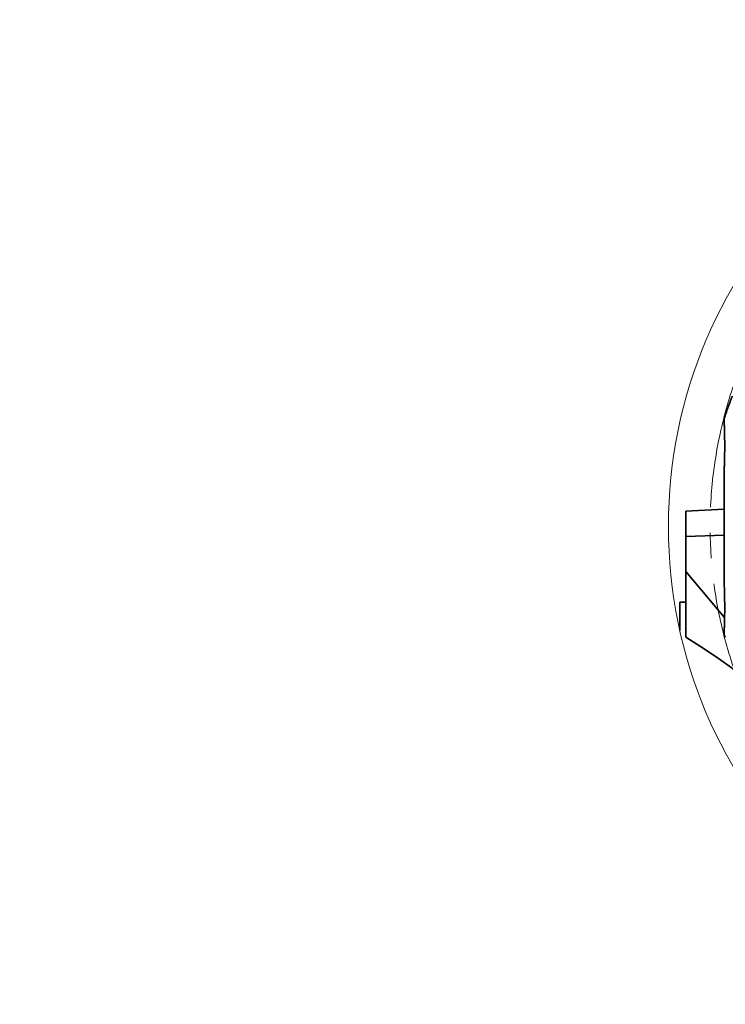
# Model space of a CAD drawing. Header units: millimetres. Extents: x 0 to 12429, y 0 to 8400.
# Tile 60 of 139: x 3391 to 4090, y 6396 to 7371. Entities that reach past the tile are written whole.
import ezdxf

# ---------------------------------------------------------------- set-up
doc = ezdxf.new("R2010")
doc.units = ezdxf.units.MM
doc.header["$LTSCALE"] = 20
doc.linetypes.add('CENTER', pattern=[10.16, 6.35, -1.27, 1.27, -1.27])
doc.styles.add('SLDTEXTSTYLE0', font='TXT', dxfattribs={"width": 0.605})
doc.dimstyles.new('SLDDIMSTYLE10', dxfattribs={"dimtxt": 70, "dimasz": 70, "dimexe": 0, "dimexo": 0.0625, "dimgap": 17.5, "dimtad": 0, "dimtih": 1, "dimtoh": 1, "dimdec": 1, "dimlfac": 0.5, "dimrnd": 1e-09, "dimzin": 12, "dimdsep": 46, "dimtxsty": 'SLDTEXTSTYLE0', "dimsah": 1, "dimcen": 0, "dimadec": 0, "dimazin": 3, "dimtfac": 1, "dimtofl": 0, "dimtmove": 0, "dimatfit": 3, "dimfxl": 1, "dimfrac": 2, "dimtolj": 1, "dimtzin": 12, "dimarcsym": 0})
doc.dimstyles.new('SLDDIMSTYLE9', dxfattribs={"dimtxt": 70, "dimasz": 70, "dimexe": 0, "dimexo": 0.0625, "dimgap": 17.5, "dimtad": 1, "dimdec": 1, "dimlfac": 0.5, "dimrnd": 1e-09, "dimzin": 12, "dimdsep": 46, "dimtxsty": 'SLDTEXTSTYLE0', "dimsah": 1, "dimcen": 0.09, "dimadec": 0, "dimazin": 3, "dimtfac": 1, "dimtofl": 0, "dimtmove": 0, "dimatfit": 3, "dimfxl": 1, "dimfrac": 2, "dimtolj": 1, "dimtzin": 12, "dimarcsym": 0})

# ---------------------------------------------------------------- blocks, each defined once
blk = doc.blocks.new('_D_66')
at = {"color": 7, "linetype": 'Continuous', "lineweight": 0}
for p, q in [((4183.84, 7428.69), (3138.26, 7428.69)), ((4290.65, 7243.69), (4183.84, 7428.69)), ((4506.65, 6869.57), (4290.65, 7243.69))]:
    blk.add_line(p, q, dxfattribs=at)
at = {"color": 7, "linetype": 'Continuous', "lineweight": 18}
blk.add_solid([(4290.65, 7243.69), (4264.31, 7309.31), (4246.99, 7299.31)], dxfattribs=at)
at = {"color": 7, "linetype": 'Continuous', "lineweight": 18, "char_height": 70, "attachment_point": 1, "style": 'SLDTEXTSTYLE0'}
for s, insert in [('R216', (3138.26, 7733.79)), ('Smallest circumscribed', (3138.26, 7626.36)), ('radius axis 4.', (3138.26, 7518.93))]:
    blk.add_mtext(s, dxfattribs=dict(at, insert=insert))
blk = doc.blocks.new('SW_SYMBOL_HOLE_DEPTH')
at = {"color": 0, "linetype": 'Continuous', "lineweight": 18}
for p, q in [((0, 17500), (16000, 17500)), ((8000, 17500), (8000, 1500)), ((2000, 11100), (8000, 1500)), ((14000, 11100), (8000, 1500))]:
    blk.add_line(p, q, dxfattribs=at)
blk = doc.blocks.new('_D_68')
at = {"color": 7, "linetype": 'Continuous', "lineweight": 0}
for p, q in [((4400.65, 7147.79), (4400.65, 7943.38)), ((4612.65, 7147.79), (4612.65, 7943.38)), ((4400.65, 7913.38), (3512.88, 7913.38)), ((4400.65, 7913.38), (4612.65, 7913.38))]:
    blk.add_line(p, q, dxfattribs=at)
at = {"color": 7, "linetype": 'Continuous', "lineweight": 18}
for points in [[(4400.65, 7913.38), (4470.65, 7903.38), (4470.65, 7923.38)], [(4612.65, 7913.38), (4542.65, 7923.38), (4542.65, 7903.38)]]:
    blk.add_solid(points, dxfattribs=at)
at = {"color": 7, "linetype": 'Continuous', "lineweight": 18, "xscale": 0.0045117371, "yscale": 0.0045117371, "zscale": 0.0045117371}
blk.add_blockref('SW_SYMBOL_HOLE_DEPTH', (4074.14, 7923.5), dxfattribs=at)
at = {"color": 7, "linetype": 'Continuous', "lineweight": 18, "char_height": 70, "attachment_point": 1, "style": 'SLDTEXTSTYLE0'}
for s, insert in [('(4x M12', (3699.54, 8003.81)), ('22)', (4170.83, 8003.81)), ('106', (3512.88, 8003.81))]:
    blk.add_mtext(s, dxfattribs=dict(at, insert=insert))

msp = doc.modelspace()

# ---------------------------------------------------------------- linework, layer by layer
at = {"color": 7, "linetype": 'Continuous', "lineweight": 35}
for p, q in [((4088.651937, 6972.900225), (4088.651937, 6976.604535)), ((4088.651937, 6812.900259), (4088.651937, 6926.234914)), ((4050.65192, 6884.756757), (4088.651937, 6886.554314)), ((4050.65192, 6859.693839), (4050.65192, 6884.756757)), ((4088.651937, 6860.96759), (4050.65192, 6859.693839)), ((4050.65192, 6859.693839), (4050.65192, 6824.816419)), ((4050.65192, 6824.816419), (4088.651937, 6779.784156)), ((4050.65192, 6824.816419), (4050.65192, 6760.061456)), ((4050.65192, 6794.567539), (4044.651937, 6794.567539)), ((4044.651937, 6766.641571), (4044.651937, 6794.567539)), ((4088.651937, 6762.516333), (4088.651937, 6766.234948)), ((4088.660371, 6762.479378), (4088.915896, 6761.729075)), ((4089.608621, 6759.682609), (4089.656633, 6759.541942))]:
    msp.add_line(p, q, dxfattribs=at)
at = {"color": 7, "linetype": 'Continuous', "lineweight": 35, "flags": 128}
msp.add_lwpolyline([(4102.913153, 6724.326326), (4094.138544, 6730.77388), (4079.714548, 6740.975453), (4065.21098, 6750.743462), (4050.65192, 6760.061456)], dxfattribs=at)
at = {"color": 7, "linetype": 'Continuous', "lineweight": 18}
msp.add_circle((4506.651901, 6869.590865), 473.326351, dxfattribs=at)
at = {"color": 7, "linetype": 'CENTER', "lineweight": 18}
msp.add_arc((4506.651934, 6869.567581), 432, 79.755238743, 202.763163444, dxfattribs=at)
at = {"color": 7, "linetype": 'Continuous', "lineweight": 35}
for points, knots in [([(4096.46706, 6998.59388), (4096.435555, 6998.510598), (4095.985761, 6997.321562), (4095.183021, 6995.154636), (4094.073221, 6992.132495), (4093.056782, 6989.315868), (4092.094015, 6986.61021), (4091.183396, 6984.026272), (4090.349116, 6981.591766), (4089.552013, 6979.271643), (4089.000641, 6977.720029), (4088.668962, 6976.932412), (4088.646751, 6976.87967)], [0, 0, 0, 0, 0.0115735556, 0.1652371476, 0.3003547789, 0.4300350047, 0.554444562, 0.6736312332, 0.7861393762, 0.8889217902, 0.9925616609, 1, 1, 1, 1]), ([(4088.651937, 6976.604535), (4088.737802, 6976.861026), (4089.07936, 6977.881306), (4089.425412, 6978.900073), (4089.684468, 6979.66273)], [0, 0, 0, 0, 0.2513924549, 1, 1, 1, 1]), ([(4088.651937, 6972.900225), (4088.660873, 6972.314168), (4088.693638, 6970.165204), (4088.844651, 6965.819645), (4088.994778, 6959.473033), (4089.089131, 6952.008652), (4089.067068, 6944.270549), (4088.939278, 6937.131101), (4088.786488, 6931.392236), (4088.665187, 6927.921508), (4088.653533, 6926.438131), (4088.651937, 6926.234914)], [0, 0, 0, 0, 0.0376726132, 0.1381386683, 0.2794648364, 0.4457100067, 0.6179329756, 0.7768105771, 0.9046543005, 0.9869380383, 1, 1, 1, 1]), ([(4088.651937, 6812.900259), (4088.660872, 6812.314162), (4088.693634, 6810.165197), (4088.844652, 6805.819678), (4088.99478, 6799.473106), (4089.08913, 6792.008725), (4089.067068, 6784.270583), (4088.939278, 6777.131134), (4088.786488, 6771.39227), (4088.665187, 6767.921541), (4088.653533, 6766.438164), (4088.651937, 6766.234948)], [0, 0, 0, 0, 0.0376751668, 0.1381386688, 0.2794622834, 0.4457100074, 0.617932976, 0.7768105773, 0.9046543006, 0.9869380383, 1, 1, 1, 1]), ([(4089.684468, 6759.458615), (4089.427526, 6760.214877), (4089.081454, 6761.233478), (4088.739903, 6762.253602), (4088.651937, 6762.516333)], [0, 0, 0, 0, 0.7424517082, 1, 1, 1, 1])]:
    msp.add_open_spline(points, degree=3, knots=knots, dxfattribs=at)

# ---------------------------------------------------------------- dimensions: what is measured, and where the dimension line sits
at = {"color": 7, "linetype": 'Continuous', "lineweight": 18}
dim = msp.add_linear_dim(base=(4612.651934, 7913.381669), p1=(4400.651934, 7143.793765), p2=(4612.651934, 7143.793765), text='<> (4x M12 {\\fGDT;x}22)', dimstyle='SLDDIMSTYLE9', dxfattribs=at)
dim.commit()
dim.dimension.update_dxf_attribs({"geometry": '_D_68', "text_midpoint": (3911.316095, 7913.381669), "dimtype": 160})
dim = msp.add_radius_dim(center=(4506.651934, 6869.567581), mpoint=(4290.651934, 7243.690556), text='<>\\PSmallest circumscribed \\Pradius axis 4.', dimstyle='SLDDIMSTYLE10', dxfattribs=at)
dim.commit()
dim.dimension.update_dxf_attribs({"geometry": '_D_66', "text_midpoint": (3646.050352, 7589.836508), "dimtype": 164})

doc.saveas('drawing.dxf')
